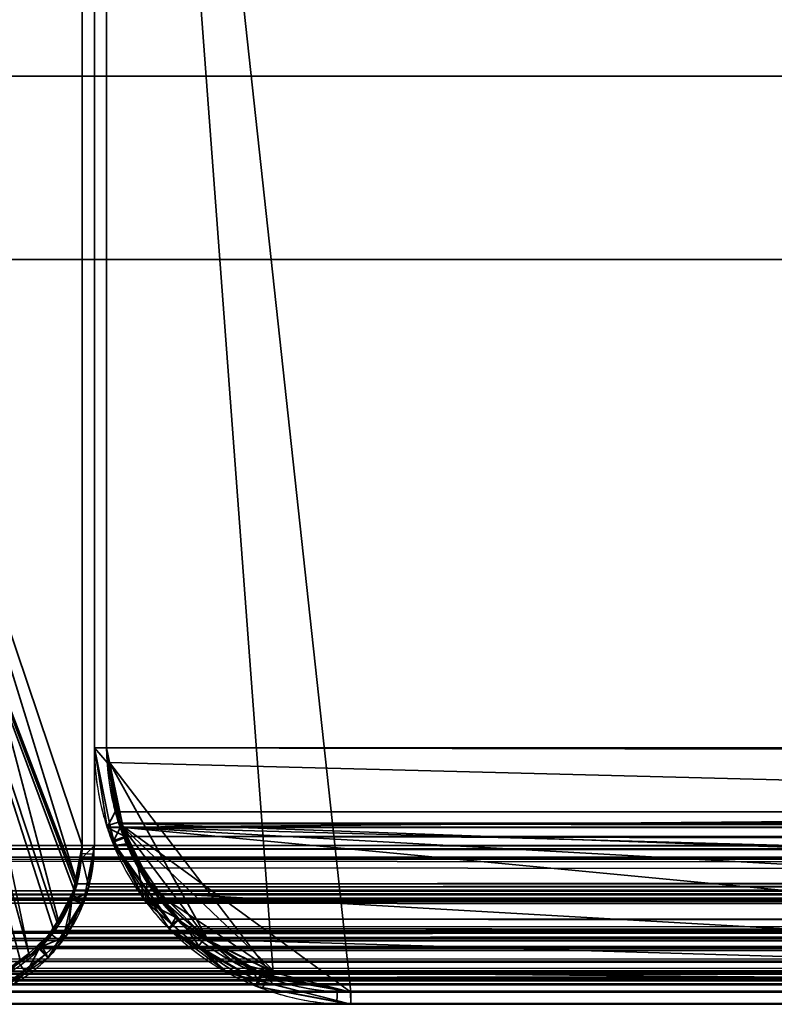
# Model space of a CAD drawing. Header units: millimetres. Extents: x -625 to 3725, y -115 to 86.
# Tile 4 of 256: x -454 to -439, y -33 to -13. Entities that reach past the tile are written whole.
import ezdxf

# ---------------------------------------------------------------- set-up
doc = ezdxf.new("R2010")
doc.units = ezdxf.units.MM
doc.layers.add('151', color=7, linetype='Continuous', true_color=0xffffff)

# ---------------------------------------------------------------- blocks, each defined once
blk = doc.blocks.new('UG_SURFACE_001')
at = {"layer": '151', "color": 252, "linetype": 'Continuous', "lineweight": 35}
for points in [[(625, -14, 2237), (625, 86, 2237), (-625, 86, 2237), (-625, -14, 2237)], [(-475, -14, 2087), (-475, 86, 2087), (475, 86, 2087), (475, -14, 2087)], [(625, -14, 2237), (-625, -14, 2237), (-475, -14, 2087), (475, -14, 2087)]]:
    blk.add_3dface(points, dxfattribs=at)
blk = doc.blocks.new('UG_SURFACE_024')
at = {"layer": '151', "color": 7, "linetype": 'Continuous', "lineweight": 35}
for points in [[(-452.75, -29.75, -3), (-452.75, 8.25, -3), (-452.5, 8.25, -3), (-452.5, -29.75, -3)], [(-452.75, 8.25, -3), (-452.75, -29.75, -3), (-452.75, -29.75, 2062.75), (-452.75, 8.25, 2062.75)], [(-452.5, -29.75, 2062.5), (-452.5, 8.25, 2062.5), (-452.75, 8.25, 2062.75), (-452.75, -29.75, 2062.75)], [(-452.5, 8.25, 2062.5), (-452.5, -29.75, 2062.5), (-452.5, -29.75, -3), (-452.5, 8.25, -3)], [(-452.781, -29.913, -3), (-452.75, -29.75, -3), (-452.5, -29.75, -3), (-452.534, -29.927, -3)], [(-452.761, -30.009, 2062.761), (-452.75, -29.75, -3), (-452.781, -29.913, -3)], [(-452.761, -30.009, 2062.761), (-452.75, -29.75, 2062.75), (-452.75, -29.75, -3)], [(-452.612, -30.598, 2062.613), (-452.5, -29.75, 2062.5), (-452.761, -30.009, 2062.761)], [(-452.75, -29.75, 2062.75), (-452.761, -30.009, 2062.761), (-452.5, -29.75, 2062.5)], [(-452.73, -30.945, -3), (-452.724, -30.937, -3), (-452.5, -29.75, 2062.5)], [(-452.5, -29.75, 2062.5), (-452.612, -30.598, 2062.613), (-452.73, -30.945, -3)], [(-452.5, -29.75, 2062.5), (-452.724, -30.937, -3), (-452.711, -30.864, -3)], [(-452.711, -30.864, -3), (-452.534, -29.927, -3), (-452.5, -29.75, 2062.5)], [(-452.534, -29.927, -3), (-452.5, -29.75, -3), (-452.5, -29.75, 2062.5)], [(-452.962, -30.854, 2062.962), (-452.781, -29.913, -3), (-452.947, -30.777, -3)], [(-452.781, -29.913, -3), (-452.962, -30.854, 2062.962), (-452.761, -30.009, 2062.761)], [(-452.761, -30.009, 2062.761), (-452.962, -30.854, 2062.962), (-452.758, -30.919, 2062.758), (-452.612, -30.598, 2062.613)], [(-452.947, -30.777, -3), (-452.781, -29.913, -3), (-452.534, -29.927, -3), (-452.711, -30.864, -3)], [(-452.612, -30.598, 2062.613), (-452.758, -30.919, 2062.758), (-452.73, -30.945, -3)], [(-452.947, -30.777, -3), (-452.96, -30.846, -3), (-452.962, -30.854, 2062.962)], [(-452.96, -30.846, -3), (-452.947, -30.777, -3), (-452.711, -30.864, -3), (-452.724, -30.937, -3)], [(-453.574, -31.816, 2063.574), (-452.964, -30.852, -3), (-453.416, -31.545, -3)], [(-453.574, -31.816, 2063.574), (-452.965, -30.865, 2062.965), (-452.964, -30.852, -3)], [(-452.965, -30.865, 2062.965), (-453.574, -31.816, 2063.574), (-453.49, -31.966, 2063.49), (-453.048, -31.555, 2063.048)], [(-453.452, -32.048, -3), (-453.221, -31.695, -3), (-452.758, -30.919, 2062.758)], [(-452.758, -30.919, 2062.758), (-453.048, -31.555, 2063.048), (-453.452, -32.048, -3)], [(-452.73, -30.945, -3), (-453.221, -31.695, -3), (-453.416, -31.545, -3), (-452.964, -30.852, -3)], [(-453.221, -31.695, -3), (-452.73, -30.945, -3), (-452.758, -30.919, 2062.758)], [(-453.048, -31.555, 2063.048), (-452.758, -30.919, 2062.758), (-452.965, -30.865, 2062.965)], [(-452.965, -30.865, 2062.965), (-452.962, -30.854, 2062.962), (-452.964, -30.852, -3)], [(-452.962, -30.854, 2062.962), (-452.965, -30.865, 2062.965), (-452.758, -30.919, 2062.758)], [(-452.964, -30.852, -3), (-452.96, -30.846, -3), (-452.724, -30.937, -3), (-452.73, -30.945, -3)], [(-452.96, -30.846, -3), (-452.964, -30.852, -3), (-452.962, -30.854, 2062.962)], [(-453.416, -31.545, -3), (-453.633, -31.857, 2063.633), (-453.574, -31.816, 2063.574)], [(-453.416, -31.545, -3), (-453.629, -31.871, -3), (-453.633, -31.857, 2063.633)], [(-453.629, -31.871, -3), (-453.416, -31.545, -3), (-453.221, -31.695, -3), (-453.452, -32.048, -3)], [(-453.048, -31.555, 2063.048), (-453.49, -31.966, 2063.49), (-453.452, -32.048, -3)], [(-453.49, -31.966, 2063.49), (-453.574, -31.816, 2063.574), (-453.633, -31.857, 2063.633)], [(-454.555, -32.764, -3), (-454.513, -32.755, -3), (-453.49, -31.966, 2063.49)], [(-453.49, -31.966, 2063.49), (-454.151, -32.579, 2064.151), (-454.555, -32.764, -3)], [(-454.539, -32.495, 2064.539), (-453.633, -31.857, 2063.633), (-453.629, -31.871, -3)], [(-454.151, -32.579, 2064.151), (-453.49, -31.966, 2063.49), (-453.633, -31.857, 2063.633), (-454.539, -32.495, 2064.539)], [(-454.539, -32.495, 2064.539), (-453.629, -31.871, -3), (-454.048, -32.154, -3)], [(-454.513, -32.755, -3), (-453.907, -32.352, -3), (-453.49, -31.966, 2063.49)], [(-453.452, -32.048, -3), (-453.907, -32.352, -3), (-454.048, -32.154, -3), (-453.629, -31.871, -3)], [(-453.907, -32.352, -3), (-453.452, -32.048, -3), (-453.49, -31.966, 2063.49)], [(-454.57, -32.505, -3), (-454.048, -32.154, -3), (-453.907, -32.352, -3), (-454.513, -32.755, -3)]]:
    blk.add_3dface(points, dxfattribs=at)
blk = doc.blocks.new('UG_SURFACE_025')
at = {"layer": '151', "color": 14, "linetype": 'Continuous', "lineweight": 35}
for points in [[(-456.8, -17.75, -3), (-456.8, 11.25, -3), (-455.5, 11.25, -3), (-452.75, 8.5, -3)], [(-452.75, 8.5, 2062.75), (-455.5, 11.25, 2065.5), (-456.8, 11.25, 2066.8), (-456.8, -17.75, 2066.8)], [(-452.75, 8.5, -3), (-452.75, -29.75, -3), (-456.8, -17.75, -3)], [(-456.8, -17.75, 2066.8), (-452.75, -29.75, 2062.75), (-452.75, 8.5, 2062.75)], [(-452.75, 8.5, 2062.75), (-452.75, -29.75, 2062.75), (-452.75, -29.75, -3), (-452.75, 8.5, -3)], [(-457.75, -17.75, -3), (-453.262, -31.323, -3), (-453.629, -31.871, -3), (-453.829, -32.005, -3)], [(-457.75, -17.75, -3), (-456.8, -17.75, -3), (-452.75, -29.75, -3), (-452.904, -30.523, -3)], [(-452.904, -30.523, -3), (-452.978, -30.898, -3), (-453.262, -31.323, -3), (-457.75, -17.75, -3)], [(-453.829, -32.005, -3), (-454.583, -32.509, -3), (-457.75, -17.75, -3)], [(-456.8, -17.75, 2066.8), (-453.224, -31.346, 2063.224), (-452.854, -30.533, 2062.854)], [(-456.8, -17.75, 2066.8), (-453.843, -31.962, 2063.843), (-453.256, -31.417, 2063.256), (-453.224, -31.346, 2063.224)], [(-456.8, -17.75, 2066.8), (-454.589, -32.445, 2064.589), (-454.274, -32.362, 2064.274), (-453.843, -31.962, 2063.843)], [(-452.854, -30.533, 2062.854), (-452.854, -30.532, 2062.854), (-452.75, -29.75, 2062.75), (-456.8, -17.75, 2066.8)], [(-452.904, -30.523, -3), (-452.75, -29.75, -3), (-452.75, -29.75, 2062.75)], [(-452.75, -29.75, 2062.75), (-452.854, -30.532, 2062.854), (-452.904, -30.523, -3)], [(-453.262, -31.323, -3), (-452.978, -30.898, -3), (-452.854, -30.533, 2062.854)], [(-452.854, -30.533, 2062.854), (-453.224, -31.346, 2063.224), (-453.262, -31.323, -3)], [(-452.978, -30.898, -3), (-452.904, -30.523, -3), (-452.854, -30.533, 2062.854)], [(-452.854, -30.532, 2062.854), (-452.854, -30.533, 2062.854), (-452.904, -30.523, -3)], [(-453.256, -31.417, 2063.256), (-453.843, -31.962, 2063.843), (-453.829, -32.005, -3)], [(-453.829, -32.005, -3), (-453.629, -31.871, -3), (-453.224, -31.346, 2063.224)], [(-453.224, -31.346, 2063.224), (-453.256, -31.417, 2063.256), (-453.829, -32.005, -3)], [(-453.629, -31.871, -3), (-453.262, -31.323, -3), (-453.224, -31.346, 2063.224)], [(-454.583, -32.509, -3), (-453.829, -32.005, -3), (-453.843, -31.962, 2063.843)], [(-453.843, -31.962, 2063.843), (-454.274, -32.362, 2064.274), (-454.583, -32.509, -3)]]:
    blk.add_3dface(points, dxfattribs=at)
blk = doc.blocks.new('UG_SURFACE_026')
at = {"layer": '151', "color": 41, "linetype": 'Continuous', "lineweight": 35}
for points in [[(527.75, -32.75, 2137.75), (527.75, -17.75, 2137.75), (-527.75, -17.75, 2137.75), (-527.75, -32.75, 2137.75)], [(527.75, -17.75, 2137.75), (457.75, -17.75, 2067.75), (-457.75, -17.75, 2067.75), (-527.75, -17.75, 2137.75)], [(457.75, -17.75, 2067.75), (457.75, -32.75, 2067.75), (-457.75, -32.75, 2067.75), (-457.75, -17.75, 2067.75)], [(457.75, -32.75, 2067.75), (527.75, -32.75, 2137.75), (-527.75, -32.75, 2137.75), (-457.75, -32.75, 2067.75)]]:
    blk.add_3dface(points, dxfattribs=at)
blk = doc.blocks.new('UG_SURFACE_027')
at = {"layer": '151', "color": 14, "linetype": 'Continuous', "lineweight": 35}
for points in [[(532.75, -14, 2142.75), (527.75, -14, 2137.75), (-527.75, -14, 2137.75), (-532.75, -14, 2142.75)], [(532.75, -29.75, 2142.75), (532.75, -14, 2142.75), (-532.75, -14, 2142.75), (-532.75, -29.75, 2142.75)], [(-527.75, -14, 2137.75), (527.75, -14, 2137.75), (527.75, -32.75, 2137.75), (-527.75, -32.75, 2137.75)], [(-532.75, -29.75, 2142.75), (-532.602, -30.677, 2142.602), (532.587, -30.662, 2142.587)], [(532.587, -30.662, 2142.587), (532.646, -30.532, 2142.646), (-532.75, -29.75, 2142.75)], [(532.646, -30.532, 2142.646), (532.75, -29.75, 2142.75), (-532.75, -29.75, 2142.75)], [(532.587, -30.662, 2142.587), (-532.602, -30.677, 2142.602), (-532.602, -30.682, 2142.601)], [(532.245, -31.417, 2142.245), (532.587, -30.662, 2142.587), (-532.602, -30.682, 2142.601)], [(-532.602, -30.682, 2142.601), (-532.172, -31.508, 2142.172), (532.166, -31.489, 2142.166)], [(532.166, -31.489, 2142.166), (532.245, -31.417, 2142.245), (-532.602, -30.682, 2142.601)], [(532.166, -31.489, 2142.166), (-532.172, -31.508, 2142.172), (-532.152, -31.547, 2142.152)], [(532.166, -31.489, 2142.166), (-532.152, -31.547, 2142.152), (-531.489, -32.122, 2141.49)], [(-531.489, -32.122, 2141.49), (531.487, -32.12, 2141.487), (532.166, -31.489, 2142.166)], [(531.487, -32.12, 2141.487), (-531.489, -32.122, 2141.49), (-531.189, -32.383, 2141.189)], [(531.226, -32.362, 2141.227), (531.487, -32.12, 2141.487), (-531.189, -32.383, 2141.189)], [(531.226, -32.362, 2141.227), (-531.189, -32.383, 2141.189), (-530.666, -32.516, 2140.666)], [(-530.666, -32.516, 2140.666), (530.665, -32.509, 2140.665), (531.226, -32.362, 2141.227)], [(530.665, -32.509, 2140.665), (-530.666, -32.516, 2140.666), (-529.75, -32.75, 2139.75)], [(-529.75, -32.75, 2139.75), (529.75, -32.75, 2139.75), (530.665, -32.509, 2140.665)], [(527.75, -32.75, 2137.75), (529.75, -32.75, 2139.75), (-529.75, -32.75, 2139.75), (-527.75, -32.75, 2137.75)]]:
    blk.add_3dface(points, dxfattribs=at)
blk = doc.blocks.new('UG_SURFACE_028')
at = {"layer": '151', "color": 14, "linetype": 'Continuous', "lineweight": 35}
for points in [[(456.8, -17.75, 2066.8), (456.8, 11.25, 2066.8), (-456.8, 11.25, 2066.8), (-456.8, -17.75, 2066.8)], [(-456.8, -17.75, 2066.8), (-456.8, 11.25, 2066.8), (-455.5, 11.25, 2065.5), (-452.75, 8.5, 2062.75)], [(-452.75, 8.5, 2062.75), (-452.75, -29.75, 2062.75), (-456.8, -17.75, 2066.8)], [(452.75, 8.5, 2062.75), (452.75, -29.75, 2062.75), (-452.75, -29.75, 2062.75), (-452.75, 8.5, 2062.75)], [(-457.75, -17.75, 2067.75), (-456.8, -17.75, 2066.8), (-452.75, -29.75, 2062.75), (-452.854, -30.532, 2062.854)], [(-452.854, -30.532, 2062.854), (-452.913, -30.662, 2062.913), (-457.75, -17.75, 2067.75)], [(-457.75, -17.75, 2067.75), (-454.013, -32.12, 2064.013), (-454.274, -32.362, 2064.274), (-454.835, -32.509, 2064.835)], [(-452.913, -30.662, 2062.913), (-453.256, -31.417, 2063.256), (-453.334, -31.489, 2063.334), (-457.75, -17.75, 2067.75)], [(-453.334, -31.489, 2063.334), (-454.013, -32.12, 2064.013), (-457.75, -17.75, 2067.75)], [(457.75, -32.75, 2067.75), (457.75, -17.75, 2067.75), (-457.75, -17.75, 2067.75), (-457.75, -32.75, 2067.75)], [(457.75, -17.75, 2067.75), (456.8, -17.75, 2066.8), (-456.8, -17.75, 2066.8), (-457.75, -17.75, 2067.75)], [(-452.854, -30.532, 2062.854), (452.75, -29.75, 2062.75), (452.898, -30.677, 2062.898)], [(-452.854, -30.532, 2062.854), (-452.75, -29.75, 2062.75), (452.75, -29.75, 2062.75)], [(452.898, -30.677, 2062.898), (-452.913, -30.662, 2062.913), (-452.854, -30.532, 2062.854)], [(452.898, -30.682, 2062.898), (-453.334, -31.489, 2063.334), (-453.256, -31.417, 2063.256)], [(452.898, -30.682, 2062.898), (453.328, -31.508, 2063.328), (-453.334, -31.489, 2063.334)], [(-453.256, -31.417, 2063.256), (-452.913, -30.662, 2062.913), (452.898, -30.677, 2062.898)], [(-453.256, -31.417, 2063.256), (452.898, -30.677, 2062.898), (452.898, -30.682, 2062.898)], [(453.348, -31.547, 2063.348), (-454.013, -32.12, 2064.013), (-453.334, -31.489, 2063.334)], [(453.348, -31.547, 2063.348), (454.011, -32.122, 2064.011), (-454.013, -32.12, 2064.013)], [(-453.334, -31.489, 2063.334), (453.328, -31.508, 2063.328), (453.348, -31.547, 2063.348)], [(-454.274, -32.362, 2064.274), (-454.013, -32.12, 2064.013), (454.011, -32.122, 2064.011)], [(-454.274, -32.362, 2064.274), (454.011, -32.122, 2064.011), (454.311, -32.383, 2064.312)], [(454.311, -32.383, 2064.312), (-454.835, -32.509, 2064.835), (-454.274, -32.362, 2064.274)], [(454.311, -32.383, 2064.312), (454.834, -32.516, 2064.834), (-454.835, -32.509, 2064.835)], [(-455.75, -32.75, 2065.75), (-454.835, -32.509, 2064.835), (454.834, -32.516, 2064.834)], [(454.834, -32.516, 2064.834), (455.75, -32.75, 2065.75), (-455.75, -32.75, 2065.75)], [(455.75, -32.75, 2065.75), (457.75, -32.75, 2067.75), (-457.75, -32.75, 2067.75), (-455.75, -32.75, 2065.75)]]:
    blk.add_3dface(points, dxfattribs=at)
blk = doc.blocks.new('UG_SURFACE_029')
at = {"layer": '151', "color": 7, "linetype": 'Continuous', "lineweight": 35}
for points in [[(-452.75, 8.25, 2062.75), (-452.75, -29.75, 2062.75), (452.75, -29.75, 2062.75), (452.75, 8.25, 2062.75)], [(-452.75, -29.75, 2062.75), (-452.75, 8.25, 2062.75), (-452.5, 8.25, 2062.5), (-452.5, -29.75, 2062.5)], [(452.5, 8.25, 2062.5), (452.5, -29.75, 2062.5), (-452.5, -29.75, 2062.5), (-452.5, 8.25, 2062.5)], [(533, -29.75, 2143), (533, -14, 2143), (-533, -14, 2143), (-533, -29.75, 2143)], [(532.75, -14, 2142.75), (-532.75, -14, 2142.75), (-533, -14, 2143), (533, -14, 2143)], [(-532.75, -29.75, 2142.75), (-532.75, -14, 2142.75), (532.75, -14, 2142.75), (532.75, -29.75, 2142.75)], [(-533, -29.75, 2143), (-532.84, -30.754, 2142.84), (532.824, -30.738, 2142.823)], [(532.824, -30.738, 2142.823), (532.888, -30.598, 2142.888), (-533, -29.75, 2143)], [(532.888, -30.598, 2142.888), (533, -29.75, 2143), (-533, -29.75, 2143)], [(-532.739, -30.009, 2142.739), (-532.75, -29.75, 2142.75), (532.75, -29.75, 2142.75)], [(-532.739, -30.009, 2142.739), (532.75, -29.75, 2142.75), (532.695, -30.321, 2142.695)], [(452.855, -30.535, 2062.855), (-452.75, -29.75, 2062.75), (-452.761, -30.009, 2062.761)], [(-452.761, -30.009, 2062.761), (-452.5, -29.75, 2062.5), (-452.612, -30.598, 2062.613)], [(-452.5, -29.75, 2062.5), (-452.761, -30.009, 2062.761), (-452.75, -29.75, 2062.75)], [(452.855, -30.535, 2062.855), (452.75, -29.75, 2062.75), (-452.75, -29.75, 2062.75)], [(-452.612, -30.598, 2062.613), (452.5, -29.75, 2062.5), (452.66, -30.754, 2062.66)], [(-452.612, -30.598, 2062.613), (-452.5, -29.75, 2062.5), (452.5, -29.75, 2062.5)], [(-532.739, -30.009, 2142.739), (532.695, -30.321, 2142.695), (532.522, -30.843, 2142.523)], [(532.522, -30.843, 2142.523), (-532.538, -30.854, 2142.538), (-532.739, -30.009, 2142.739)], [(-452.761, -30.009, 2062.761), (-452.962, -30.854, 2062.962), (452.979, -30.839, 2062.979)], [(-452.612, -30.598, 2062.613), (-452.676, -30.738, 2062.676), (-452.962, -30.854, 2062.962), (-452.761, -30.009, 2062.761)], [(-452.761, -30.009, 2062.761), (452.979, -30.839, 2062.979), (452.855, -30.535, 2062.855)], [(452.66, -30.754, 2062.66), (-452.676, -30.738, 2062.676), (-452.612, -30.598, 2062.613)], [(532.824, -30.738, 2142.823), (-532.84, -30.754, 2142.84), (-532.839, -30.76, 2142.839)], [(532.452, -31.555, 2142.452), (532.824, -30.738, 2142.823), (-532.839, -30.76, 2142.839)], [(-532.839, -30.76, 2142.839), (-532.374, -31.655, 2142.374), (532.367, -31.634, 2142.367)], [(532.367, -31.634, 2142.367), (532.452, -31.555, 2142.452), (-532.839, -30.76, 2142.839)], [(-452.965, -30.865, 2062.965), (-452.676, -30.738, 2062.676), (-453.048, -31.555, 2063.048), (-453.133, -31.634, 2063.133)], [(452.661, -30.76, 2062.661), (-453.133, -31.634, 2063.133), (-453.048, -31.555, 2063.048)], [(452.661, -30.76, 2062.661), (453.126, -31.655, 2063.126), (-453.133, -31.634, 2063.133)], [(-453.048, -31.555, 2063.048), (-452.676, -30.738, 2062.676), (452.66, -30.754, 2062.66)], [(-453.048, -31.555, 2063.048), (452.66, -30.754, 2062.66), (452.661, -30.76, 2062.661)], [(-452.676, -30.738, 2062.676), (-452.965, -30.865, 2062.965), (-452.962, -30.854, 2062.962)], [(-532.538, -30.854, 2142.538), (532.522, -30.843, 2142.523), (532.454, -31.049, 2142.454)], [(532.454, -31.049, 2142.454), (531.96, -31.779, 2141.96), (-532.538, -30.854, 2142.538)], [(-532.535, -30.865, 2142.535), (-532.538, -30.854, 2142.538), (531.96, -31.779, 2141.96)], [(531.96, -31.779, 2141.96), (-531.926, -31.816, 2141.926), (-532.535, -30.865, 2142.535)], [(453.639, -31.854, 2063.639), (-452.965, -30.865, 2062.965), (-453.574, -31.816, 2063.574)], [(-453.133, -31.634, 2063.133), (-453.574, -31.816, 2063.574), (-452.965, -30.865, 2062.965)], [(453.136, -31.223, 2063.137), (-452.962, -30.854, 2062.962), (-452.965, -30.865, 2062.965)], [(-452.965, -30.865, 2062.965), (453.639, -31.854, 2063.639), (453.136, -31.223, 2063.137)], [(453.136, -31.223, 2063.137), (452.979, -30.839, 2062.979), (-452.962, -30.854, 2062.962)], [(532.367, -31.634, 2142.367), (-532.374, -31.655, 2142.374), (-532.352, -31.697, 2142.352)], [(532.367, -31.634, 2142.367), (-532.352, -31.697, 2142.352), (-531.634, -32.319, 2141.634)], [(-531.634, -32.319, 2141.634), (531.632, -32.317, 2141.632), (532.367, -31.634, 2142.367)], [(453.148, -31.697, 2063.148), (-453.868, -32.317, 2063.869), (-453.133, -31.634, 2063.133)], [(-453.633, -31.857, 2063.633), (-453.574, -31.816, 2063.574), (-453.133, -31.634, 2063.133), (-453.868, -32.317, 2063.869)], [(-453.133, -31.634, 2063.133), (453.126, -31.655, 2063.126), (453.148, -31.697, 2063.148)], [(-531.867, -31.857, 2141.867), (-531.926, -31.816, 2141.926), (531.96, -31.779, 2141.96)], [(531.96, -31.779, 2141.96), (531.864, -31.851, 2141.864), (-531.867, -31.857, 2141.867)], [(453.148, -31.697, 2063.148), (453.866, -32.319, 2063.866), (-453.868, -32.317, 2063.869)], [(-453.574, -31.816, 2063.574), (-453.633, -31.857, 2063.633), (453.639, -31.854, 2063.639)], [(-530.961, -32.495, 2140.961), (-531.867, -31.857, 2141.867), (531.864, -31.851, 2141.864)], [(-530.961, -32.495, 2140.961), (531.864, -31.851, 2141.864), (531.11, -32.424, 2141.11)], [(453.729, -31.967, 2063.73), (-453.633, -31.857, 2063.633), (-454.539, -32.495, 2064.539)], [(-453.868, -32.317, 2063.869), (-454.151, -32.579, 2064.151), (-454.539, -32.495, 2064.539), (-453.633, -31.857, 2063.633)], [(-454.539, -32.495, 2064.539), (454.651, -32.521, 2064.651), (453.729, -31.967, 2063.73)], [(453.729, -31.967, 2063.73), (453.639, -31.854, 2063.639), (-453.633, -31.857, 2063.633)], [(531.632, -32.317, 2141.632), (-531.634, -32.319, 2141.634), (-531.308, -32.602, 2141.309)], [(531.349, -32.579, 2141.35), (531.632, -32.317, 2141.632), (-531.308, -32.602, 2141.309)], [(-530.852, -32.518, 2140.852), (-530.961, -32.495, 2140.961), (531.11, -32.424, 2141.11)], [(531.11, -32.424, 2141.11), (530.848, -32.487, 2140.848), (-530.852, -32.518, 2140.852)], [(-454.151, -32.579, 2064.151), (-453.868, -32.317, 2063.869), (453.866, -32.319, 2063.866)], [(-454.151, -32.579, 2064.151), (453.866, -32.319, 2063.866), (454.192, -32.602, 2064.192)], [(531.349, -32.579, 2141.35), (-531.308, -32.602, 2141.309), (-530.742, -32.747, 2140.742)], [(-529.758, -32.75, 2139.758), (-530.852, -32.518, 2140.852), (530.848, -32.487, 2140.848)], [(-530.742, -32.747, 2140.742), (530.741, -32.739, 2140.741), (531.349, -32.579, 2141.35)], [(-529.75, -32.75, 2139.75), (-529.758, -32.75, 2139.758), (530.848, -32.487, 2140.848)], [(530.848, -32.487, 2140.848), (529.75, -32.75, 2139.75), (-529.75, -32.75, 2139.75)], [(454.743, -32.576, 2064.743), (-454.648, -32.518, 2064.648), (-455.742, -32.75, 2065.742)], [(-455.742, -32.75, 2065.742), (455.75, -32.75, 2065.75), (454.743, -32.576, 2064.743)], [(454.192, -32.602, 2064.192), (-454.759, -32.739, 2064.759), (-454.151, -32.579, 2064.151)], [(454.192, -32.602, 2064.192), (454.758, -32.747, 2064.758), (-454.759, -32.739, 2064.759)], [(-454.539, -32.495, 2064.539), (-454.648, -32.518, 2064.648), (454.651, -32.521, 2064.651)], [(454.743, -32.576, 2064.743), (454.651, -32.521, 2064.651), (-454.648, -32.518, 2064.648)], [(530.741, -32.739, 2140.741), (-530.742, -32.747, 2140.742), (-529.75, -33, 2139.75)], [(-529.75, -33, 2139.75), (529.75, -33, 2139.75), (530.741, -32.739, 2140.741)], [(455.75, -32.75, 2065.75), (-455.75, -32.75, 2065.75), (-529.75, -32.75, 2139.75), (529.75, -32.75, 2139.75)], [(-455.75, -33, 2065.75), (-454.759, -32.739, 2064.759), (454.758, -32.747, 2064.758)], [(454.758, -32.747, 2064.758), (455.75, -33, 2065.75), (-455.75, -33, 2065.75)], [(-455.742, -32.75, 2065.742), (-455.75, -32.75, 2065.75), (455.75, -32.75, 2065.75)], [(455.75, -33, 2065.75), (529.75, -33, 2139.75), (-529.75, -33, 2139.75), (-455.75, -33, 2065.75)]]:
    blk.add_3dface(points, dxfattribs=at)
blk = doc.blocks.new('UG_SURFACE_035')
at = {"layer": '151', "color": 7, "linetype": 'Continuous', "lineweight": 35}
for points in [[(-452.25, -27.75, 2062.25), (-452.25, -17.75, 2062.25), (-452.5, -17.75, 2062.5), (-452.5, -27.75, 2062.5)], [(-452.25, -17.75, -3), (-452.25, -27.75, -3), (-452.5, -27.75, -3), (-452.5, -17.75, -3)], [(-452.5, -27.75, 2062.5), (-452.5, -17.75, 2062.5), (-452.5, -17.75, -3), (-452.5, -27.75, -3)], [(-452.25, -17.75, 2062.25), (-452.25, -17.75, -3), (-452.5, -17.75, -3), (-452.5, -17.75, 2062.5)], [(-452.25, -27.75, -3), (-452.25, -17.75, -3), (-452.25, -17.75, 2062.25), (-452.25, -27.75, 2062.25)], [(-452.25, -27.75, -3), (-451.939, -29.248, -3), (-452.188, -29.327, -3), (-452.5, -27.75, -3)], [(-452.5, -27.75, 2062.5), (-452.241, -28.052, 2062.241), (-452.25, -27.75, 2062.25)], [(-452.5, -27.75, 2062.5), (-452.24, -29.381, 2062.24), (-451.976, -29.382, 2061.976), (-452.241, -28.052, 2062.241)], [(-452.5, -27.75, -3), (-452.188, -29.327, -3), (-452.24, -29.381, 2062.24)], [(-452.24, -29.381, 2062.24), (-452.5, -27.75, 2062.5), (-452.5, -27.75, -3)], [(-452.25, -27.75, -3), (-452.241, -28.052, 2062.241), (-451.976, -29.382, 2061.976)], [(-452.25, -27.75, -3), (-452.25, -27.75, 2062.25), (-452.241, -28.052, 2062.241)], [(-451.976, -29.382, 2061.976), (-451.939, -29.248, -3), (-452.25, -27.75, -3)], [(-452.1, -29.65, 2062.1), (-452.24, -29.381, 2062.24), (-452.188, -29.327, -3)], [(-451.976, -29.382, 2061.976), (-452.24, -29.381, 2062.24), (-452.1, -29.65, 2062.1)], [(-452.118, -29.68, -3), (-452.188, -29.327, -3), (-451.939, -29.248, -3), (-451.87, -29.584, -3)], [(-452.188, -29.327, -3), (-452.118, -29.68, -3), (-452.1, -29.65, 2062.1)], [(-451.882, -29.573, 2061.882), (-451.976, -29.382, 2061.976), (-452.1, -29.65, 2062.1)], [(-451.939, -29.248, -3), (-451.976, -29.382, 2061.976), (-451.882, -29.573, 2061.882)], [(-451.882, -29.573, 2061.882), (-451.87, -29.584, -3), (-451.939, -29.248, -3)], [(-451.87, -29.584, -3), (-451.842, -29.716, -3), (-452.105, -29.749, -3), (-452.118, -29.68, -3)], [(-452.1, -29.65, 2062.1), (-451.454, -30.895, 2061.454), (-451.42, -30.509, 2061.42), (-451.882, -29.573, 2061.882)], [(-451.842, -29.716, -3), (-451.882, -29.573, 2061.882), (-451.42, -30.509, 2061.42)], [(-451.842, -29.716, -3), (-451.87, -29.584, -3), (-451.882, -29.573, 2061.882)], [(-451.454, -30.895, 2061.454), (-452.1, -29.65, 2062.1), (-452.118, -29.68, -3)], [(-452.118, -29.68, -3), (-452.105, -29.749, -3), (-450.918, -31.36, 2060.918)], [(-450.918, -31.36, 2060.918), (-451.454, -30.895, 2061.454), (-452.118, -29.68, -3)], [(-451.842, -29.716, -3), (-451.256, -30.587, -3), (-451.453, -30.727, -3), (-452.105, -29.749, -3)], [(-450.918, -31.36, 2060.918), (-452.105, -29.749, -3), (-451.453, -30.727, -3)], [(-451.42, -30.509, 2061.42), (-451.256, -30.587, -3), (-451.842, -29.716, -3)], [(-451.454, -30.895, 2061.454), (-450.918, -31.36, 2060.918), (-450.842, -31.229, 2060.842), (-451.42, -30.509, 2061.42)], [(-450.962, -31.462, -3), (-451.453, -30.727, -3), (-451.256, -30.587, -3), (-450.786, -31.286, -3)], [(-451.256, -30.587, -3), (-451.42, -30.509, 2061.42), (-450.842, -31.229, 2060.842)], [(-451.256, -30.587, -3), (-450.842, -31.229, 2060.842), (-450.781, -31.271, 2060.781)], [(-450.781, -31.271, 2060.781), (-450.786, -31.286, -3), (-451.256, -30.587, -3)], [(-451.453, -30.727, -3), (-450.962, -31.462, -3), (-450.918, -31.36, 2060.918)], [(-450.781, -31.271, 2060.781), (-450.842, -31.229, 2060.842), (-450.918, -31.36, 2060.918)], [(-450.786, -31.286, -3), (-450.242, -31.64, -3), (-450.392, -31.836, -3), (-450.962, -31.462, -3)], [(-449.768, -32.357, 2059.767), (-450.918, -31.36, 2060.918), (-450.962, -31.462, -3)], [(-449.228, -32.342, 2059.228), (-450.781, -31.271, 2060.781), (-450.918, -31.36, 2060.918), (-449.768, -32.357, 2059.767)], [(-450.242, -31.64, -3), (-450.786, -31.286, -3), (-450.781, -31.271, 2060.781)], [(-450.242, -31.64, -3), (-450.781, -31.271, 2060.781), (-449.228, -32.342, 2059.228)], [(-450.962, -31.462, -3), (-450.392, -31.836, -3), (-449.167, -32.51, 2059.167)], [(-449.167, -32.51, 2059.167), (-449.768, -32.357, 2059.767), (-450.962, -31.462, -3)], [(-449.181, -32.629, -3), (-450.392, -31.836, -3), (-450.242, -31.64, -3), (-449.087, -32.393, -3)], [(-450.242, -31.64, -3), (-449.228, -32.342, 2059.228), (-449.088, -32.371, 2059.088)], [(-449.088, -32.371, 2059.088), (-449.087, -32.393, -3), (-450.242, -31.64, -3)], [(-450.392, -31.836, -3), (-449.181, -32.629, -3), (-449.167, -32.51, 2059.167)], [(-449.768, -32.357, 2059.767), (-449.167, -32.51, 2059.167), (-449.228, -32.342, 2059.228)], [(-449.088, -32.371, 2059.088), (-449.228, -32.342, 2059.228), (-449.167, -32.51, 2059.167)], [(-449.087, -32.393, -3), (-449.076, -32.4, -3), (-449.181, -32.629, -3)], [(-449.076, -32.4, -3), (-449.167, -32.638, -3), (-449.181, -32.629, -3)], [(-449.167, -32.51, 2059.167), (-447.25, -33, 2057.25), (-447.26, -32.75, 2057.26), (-449.088, -32.371, 2059.088)], [(-449.076, -32.4, -3), (-448.962, -32.422, -3), (-449.049, -32.66, -3), (-449.167, -32.638, -3)], [(-449.088, -32.371, 2059.088), (-448.962, -32.422, -3), (-449.076, -32.4, -3)], [(-448.962, -32.422, -3), (-449.088, -32.371, 2059.088), (-447.26, -32.75, 2057.26)], [(-449.076, -32.4, -3), (-449.087, -32.393, -3), (-449.088, -32.371, 2059.088)], [(-448.962, -32.422, -3), (-447.522, -32.698, -3), (-447.536, -32.946, -3), (-449.049, -32.66, -3)], [(-447.26, -32.75, 2057.26), (-447.522, -32.698, -3), (-448.962, -32.422, -3)], [(-449.167, -32.51, 2059.167), (-449.181, -32.629, -3), (-449.167, -32.638, -3)], [(-447.25, -33, 2057.25), (-449.167, -32.51, 2059.167), (-449.167, -32.638, -3)], [(-449.167, -32.638, -3), (-449.049, -32.66, -3), (-447.25, -33, 2057.25)], [(-447.25, -33, 2057.25), (-449.049, -32.66, -3), (-447.536, -32.946, -3)], [(-447.522, -32.698, -3), (-447.25, -32.75, -3), (-447.25, -33, -3), (-447.536, -32.946, -3)], [(-447.522, -32.698, -3), (-447.26, -32.75, 2057.26), (-447.25, -32.75, 2057.25)], [(-447.25, -32.75, 2057.25), (-447.25, -32.75, -3), (-447.522, -32.698, -3)], [(-447.25, -32.75, 2057.25), (-447.26, -32.75, 2057.26), (-447.25, -33, 2057.25)], [(-447.25, -32.75, -3), (-418.25, -32.75, -3), (-418.25, -33, -3), (-447.25, -33, -3)], [(-447.25, -32.75, 2057.25), (-418.25, -32.75, 2028.25), (-418.25, -32.75, -3), (-447.25, -32.75, -3)], [(-418.25, -32.75, 2028.25), (-447.25, -32.75, 2057.25), (-447.25, -33, 2057.25), (-418.25, -33, 2028.25)], [(-447.536, -32.946, -3), (-447.25, -33, -3), (-447.25, -33, 2057.25)], [(-447.25, -33, 2057.25), (-447.25, -33, -3), (-418.25, -33, -3), (-418.25, -33, 2028.25)]]:
    blk.add_3dface(points, dxfattribs=at)
blk = doc.blocks.new('UG_SURFACE_036')
at = {"layer": '151', "color": 31, "linetype": 'Continuous', "lineweight": 35}
for points in [[(-452.25, -27.75, 2062.25), (-452.25, 13.25, 2062.25), (-452.25, 13.25, -3), (-452.25, -27.75, -3)], [(-452.25, 13.25, -3), (-417.8, -32.66, -3), (-418.25, -32.75, -3), (-447.25, -32.75, -3)], [(-452.25, 13.25, -3), (-415.049, -31.509, -3), (-416.304, -32.348, -3)], [(-416.304, -32.348, -3), (-416.337, -32.369, -3), (-417.8, -32.66, -3), (-452.25, 13.25, -3)], [(-452.25, 13.25, -3), (-414.103, -30.371, -3), (-414.714, -31.286, -3), (-415.049, -31.509, -3)], [(-447.25, -32.75, -3), (-448.832, -32.435, -3), (-452.25, 13.25, -3)], [(-452.25, 13.25, -3), (-413.25, 3.25, -3), (-413.25, -27.75, -3), (-413.506, -29.039, -3)], [(-413.506, -29.039, -3), (-413.631, -29.663, -3), (-414.103, -30.371, -3), (-452.25, 13.25, -3)], [(-452.19, -28.052, -3), (-452.25, -27.75, -3), (-452.25, 13.25, -3), (-448.832, -32.435, -3)], [(-413.424, -29.055, 2023.423), (-452.25, 13.25, 2062.25), (-452.25, -27.75, 2062.25), (-452.202, -28.05, 2062.202)], [(-452.25, 13.25, 2062.25), (-413.424, -29.055, 2023.423), (-413.423, -29.054, 2023.423), (-413.25, -27.75, 2023.25)], [(-413.25, -27.75, 2023.25), (-413.25, 3.25, 2023.25), (-452.25, 13.25, 2062.25)], [(-452.25, -27.75, -3), (-452.19, -28.052, -3), (-452.202, -28.05, 2062.202)], [(-452.202, -28.05, 2062.202), (-452.25, -27.75, 2062.25), (-452.25, -27.75, -3)], [(-452.003, -29.303, 2062.003), (-452.202, -28.05, 2062.202), (-452.19, -28.052, -3)], [(-452.202, -28.05, 2062.202), (-452.003, -29.303, 2062.003), (-451.967, -29.372, 2061.967), (-413.424, -29.055, 2023.423)], [(-452.19, -28.052, -3), (-451.927, -29.372, -3), (-451.967, -29.372, 2061.967)], [(-451.967, -29.372, 2061.967), (-452.003, -29.303, 2062.003), (-452.19, -28.052, -3)], [(-452.19, -28.052, -3), (-448.832, -32.435, -3), (-449.163, -32.369, -3), (-450.174, -31.694, -3)], [(-451.927, -29.372, -3), (-452.19, -28.052, -3), (-450.174, -31.694, -3)], [(-414.039, -30.41, 2024.039), (-413.424, -29.055, 2023.423), (-451.967, -29.372, 2061.967)], [(-451.266, -30.721, 2061.266), (-451.967, -29.372, 2061.967), (-451.927, -29.372, -3)], [(-417.799, -32.631, 2027.799), (-451.967, -29.372, 2061.967), (-451.266, -30.721, 2061.266)], [(-415.071, -31.436, 2025.071), (-451.967, -29.372, 2061.967), (-417.799, -32.631, 2027.799), (-416.315, -32.241, 2026.315)], [(-451.967, -29.372, 2061.967), (-415.071, -31.436, 2025.071), (-414.093, -30.528, 2024.092), (-414.039, -30.41, 2024.039)], [(-451.927, -29.372, -3), (-451.869, -29.663, -3), (-451.266, -30.721, 2061.266)], [(-451.194, -30.674, -3), (-451.869, -29.663, -3), (-451.927, -29.372, -3), (-450.174, -31.694, -3)], [(-451.869, -29.663, -3), (-451.194, -30.674, -3), (-451.266, -30.721, 2061.266)], [(-451.253, -30.745, 2061.254), (-451.266, -30.721, 2061.266), (-451.194, -30.674, -3)], [(-451.266, -30.721, 2061.266), (-451.253, -30.745, 2061.254), (-450.183, -31.674, 2060.183), (-417.799, -32.631, 2027.799)], [(-450.183, -31.674, 2060.183), (-451.253, -30.745, 2061.254), (-451.194, -30.674, -3)], [(-451.194, -30.674, -3), (-450.786, -31.286, -3), (-450.183, -31.674, 2060.183)], [(-450.174, -31.694, -3), (-450.786, -31.286, -3), (-451.194, -30.674, -3)], [(-450.786, -31.286, -3), (-450.174, -31.694, -3), (-450.183, -31.674, 2060.183)], [(-449.648, -32.138, 2059.648), (-450.183, -31.674, 2060.183), (-450.174, -31.694, -3)], [(-417.799, -32.631, 2027.799), (-450.183, -31.674, 2060.183), (-449.648, -32.138, 2059.648), (-448.825, -32.348, 2058.825)], [(-450.174, -31.694, -3), (-449.163, -32.369, -3), (-448.825, -32.348, 2058.825)], [(-448.825, -32.348, 2058.825), (-449.648, -32.138, 2059.648), (-450.174, -31.694, -3)], [(-449.163, -32.369, -3), (-448.832, -32.435, -3), (-448.825, -32.348, 2058.825)], [(-447.25, -32.75, 2057.25), (-448.825, -32.348, 2058.825), (-448.832, -32.435, -3)], [(-448.832, -32.435, -3), (-447.25, -32.75, -3), (-447.25, -32.75, 2057.25)], [(-448.825, -32.348, 2058.825), (-447.25, -32.75, 2057.25), (-418.25, -32.75, 2028.25), (-417.799, -32.631, 2027.799)], [(-447.25, -32.75, 2057.25), (-447.25, -32.75, -3), (-418.25, -32.75, -3), (-418.25, -32.75, 2028.25)]]:
    blk.add_3dface(points, dxfattribs=at)
blk = doc.blocks.new('UG_SURFACE_038')
at = {"layer": '151', "color": 31, "linetype": 'Continuous', "lineweight": 35}
for points in [[(461.25, -17.75, 2071.25), (461.25, 67.25, 2071.25), (-461.25, 67.25, 2071.25), (-461.25, -17.75, 2071.25)], [(456.75, 13.25, 2066.75), (456.75, -17.75, 2066.75), (-456.75, -17.75, 2066.75), (-456.75, 13.25, 2066.75)], [(452.25, -27.75, 2062.25), (452.25, 13.25, 2062.25), (-452.25, 13.25, 2062.25), (-452.25, -27.75, 2062.25)], [(-452.25, 13.25, 2062.25), (-413.522, -29.271, 2023.521), (-414.093, -30.528, 2024.092), (-414.223, -30.649, 2024.223)], [(-452.25, 13.25, 2062.25), (-413.25, 3.25, 2023.25), (-413.25, -27.75, 2023.25)], [(-413.25, -27.75, 2023.25), (-413.423, -29.054, 2023.423), (-413.522, -29.271, 2023.521), (-452.25, 13.25, 2062.25)], [(-452.004, -29.295, 2062.004), (-452.25, -27.75, 2062.25), (-452.25, 13.25, 2062.25), (-414.223, -30.649, 2024.223)], [(456.75, -17.75, 2066.75), (461.25, -17.75, 2071.25), (-461.25, -17.75, 2071.25), (-456.75, -17.75, 2066.75)], [(-452.25, -27.75, 2062.25), (-452.004, -29.295, 2062.004), (451.978, -29.271, 2061.979)], [(451.978, -29.271, 2061.979), (452.077, -29.054, 2062.077), (-452.25, -27.75, 2062.25)], [(452.077, -29.054, 2062.077), (452.25, -27.75, 2062.25), (-452.25, -27.75, 2062.25)], [(451.978, -29.271, 2061.979), (-452.004, -29.295, 2062.004), (-452.003, -29.303, 2062.003)], [(-418.25, -32.75, 2028.25), (-447.25, -32.75, 2057.25), (-452.004, -29.295, 2062.004), (-414.223, -30.649, 2024.223)], [(-447.25, -32.75, 2057.25), (-448.777, -32.36, 2058.777), (-452.004, -29.295, 2062.004)], [(-451.287, -30.681, 2061.287), (-452.003, -29.303, 2062.003), (-452.004, -29.295, 2062.004), (-448.777, -32.36, 2058.777)], [(451.407, -30.528, 2061.408), (451.978, -29.271, 2061.979), (-452.003, -29.303, 2062.003)], [(-452.003, -29.303, 2062.003), (-451.287, -30.681, 2061.287), (451.277, -30.649, 2061.277)], [(451.277, -30.649, 2061.277), (451.407, -30.528, 2061.408), (-452.003, -29.303, 2062.003)], [(451.277, -30.649, 2061.277), (-451.287, -30.681, 2061.287), (-451.253, -30.745, 2061.254)], [(-448.777, -32.36, 2058.777), (-450.149, -31.703, 2060.149), (-451.253, -30.745, 2061.254), (-451.287, -30.681, 2061.287)], [(451.277, -30.649, 2061.277), (-451.253, -30.745, 2061.254), (-450.149, -31.703, 2060.149)], [(-450.149, -31.703, 2060.149), (450.145, -31.7, 2060.145), (451.277, -30.649, 2061.277)], [(450.145, -31.7, 2060.145), (-450.149, -31.703, 2060.149), (-449.648, -32.138, 2059.648)], [(-448.777, -32.36, 2058.777), (-449.648, -32.138, 2059.648), (-450.149, -31.703, 2060.149)], [(449.711, -32.103, 2059.711), (450.145, -31.7, 2060.145), (-449.648, -32.138, 2059.648)], [(449.711, -32.103, 2059.711), (-449.648, -32.138, 2059.648), (-448.777, -32.36, 2058.777)], [(-448.777, -32.36, 2058.777), (448.775, -32.349, 2058.774), (449.711, -32.103, 2059.711)], [(448.775, -32.349, 2058.774), (-448.777, -32.36, 2058.777), (-447.25, -32.75, 2057.25)], [(-447.25, -32.75, 2057.25), (447.25, -32.75, 2057.25), (448.775, -32.349, 2058.774)], [(418.25, -32.75, 2028.25), (447.25, -32.75, 2057.25), (-447.25, -32.75, 2057.25), (-418.25, -32.75, 2028.25)]]:
    blk.add_3dface(points, dxfattribs=at)
blk = doc.blocks.new('UG_SURFACE_040')
at = {"layer": '151', "color": 7, "linetype": 'Continuous', "lineweight": 35}
for points in [[(452.5, -27.75, 2062.5), (452.5, -17.75, 2062.5), (-452.5, -17.75, 2062.5), (-452.5, -27.75, 2062.5)], [(-452.5, -27.75, 2062.5), (-452.5, -17.75, 2062.5), (-452.25, -17.75, 2062.25), (-452.25, -27.75, 2062.25)], [(452.5, -17.75, 2062.5), (452.25, -17.75, 2062.25), (-452.25, -17.75, 2062.25), (-452.5, -17.75, 2062.5)], [(-452.25, -27.75, 2062.25), (-452.25, -17.75, 2062.25), (452.25, -17.75, 2062.25), (452.25, -27.75, 2062.25)], [(452.5, -27.75, 2062.5), (-452.5, -27.75, 2062.5), (-452.242, -29.372, 2062.242), (452.242, -29.372, 2062.242)], [(-452.25, -27.75, 2062.25), (-452.076, -29.058, 2062.076), (-452.242, -29.372, 2062.242), (-452.5, -27.75, 2062.5)], [(-452.25, -27.75, 2062.25), (452.241, -28.052, 2062.241), (451.976, -29.382, 2061.976)], [(-452.25, -27.75, 2062.25), (452.25, -27.75, 2062.25), (452.241, -28.052, 2062.241)], [(-452.076, -29.058, 2062.076), (-452.25, -27.75, 2062.25), (451.976, -29.382, 2061.976)], [(-452.24, -29.381, 2062.24), (-452.242, -29.372, 2062.242), (-452.076, -29.058, 2062.076), (-451.868, -29.565, 2061.868)], [(-452.076, -29.058, 2062.076), (451.976, -29.382, 2061.976), (451.882, -29.573, 2061.882)], [(451.882, -29.573, 2061.882), (-451.868, -29.565, 2061.868), (-452.076, -29.058, 2062.076)], [(452.242, -29.372, 2062.242), (-452.242, -29.372, 2062.242), (-452.24, -29.381, 2062.24)], [(452.24, -29.381, 2062.24), (452.242, -29.372, 2062.242), (-452.24, -29.381, 2062.24)], [(-452.24, -29.381, 2062.24), (-451.489, -30.827, 2061.489), (451.489, -30.827, 2061.489), (452.24, -29.381, 2062.24)], [(-451.868, -29.565, 2061.868), (-451.606, -30.205, 2061.606), (-451.489, -30.827, 2061.489), (-452.24, -29.381, 2062.24)], [(-451.868, -29.565, 2061.868), (451.42, -30.509, 2061.42), (450.842, -31.229, 2060.842)], [(-451.868, -29.565, 2061.868), (451.882, -29.573, 2061.882), (451.42, -30.509, 2061.42)], [(-451.606, -30.205, 2061.606), (-451.868, -29.565, 2061.868), (450.842, -31.229, 2060.842)], [(-451.454, -30.895, 2061.454), (-451.489, -30.827, 2061.489), (-451.606, -30.205, 2061.606), (-450.768, -31.257, 2060.768)], [(-451.606, -30.205, 2061.606), (450.842, -31.229, 2060.842), (450.781, -31.271, 2060.781)], [(450.781, -31.271, 2060.781), (-450.768, -31.257, 2060.768), (-451.606, -30.205, 2061.606)], [(451.489, -30.827, 2061.489), (-451.489, -30.827, 2061.489), (-451.454, -30.895, 2061.454)], [(451.454, -30.895, 2061.454), (451.489, -30.827, 2061.489), (-451.454, -30.895, 2061.454)], [(-451.454, -30.895, 2061.454), (-450.294, -31.901, 2060.294), (450.294, -31.901, 2060.294), (451.454, -30.895, 2061.454)], [(-450.768, -31.257, 2060.768), (-450.618, -31.446, 2060.618), (-450.294, -31.901, 2060.294), (-451.454, -30.895, 2061.454)], [(-450.768, -31.257, 2060.768), (450.781, -31.271, 2060.781), (449.228, -32.342, 2059.228)], [(-450.618, -31.446, 2060.618), (-450.768, -31.257, 2060.768), (449.228, -32.342, 2059.228)], [(-449.768, -32.357, 2059.767), (-450.294, -31.901, 2060.294), (-450.618, -31.446, 2060.618), (-449.081, -32.368, 2059.082)], [(-450.618, -31.446, 2060.618), (449.228, -32.342, 2059.228), (449.088, -32.371, 2059.088)], [(449.088, -32.371, 2059.088), (-449.081, -32.368, 2059.082), (-450.618, -31.446, 2060.618)], [(450.294, -31.901, 2060.294), (-450.294, -31.901, 2060.294), (-449.768, -32.357, 2059.767)], [(449.768, -32.357, 2059.767), (450.294, -31.901, 2060.294), (-449.768, -32.357, 2059.767)], [(-449.768, -32.357, 2059.767), (-448.853, -32.591, 2058.853), (448.853, -32.591, 2058.853), (449.768, -32.357, 2059.767)], [(-449.081, -32.368, 2059.082), (-448.929, -32.46, 2058.929), (-448.853, -32.591, 2058.853), (-449.768, -32.357, 2059.767)], [(-449.081, -32.368, 2059.082), (449.088, -32.371, 2059.088), (447.26, -32.75, 2057.26)], [(-448.929, -32.46, 2058.929), (-449.081, -32.368, 2059.082), (447.26, -32.75, 2057.26)], [(-447.25, -33, 2057.25), (-448.853, -32.591, 2058.853), (-448.929, -32.46, 2058.929), (-447.25, -32.75, 2057.25)], [(-448.929, -32.46, 2058.929), (447.26, -32.75, 2057.26), (447.25, -32.75, 2057.25)], [(447.25, -32.75, 2057.25), (-447.25, -32.75, 2057.25), (-448.929, -32.46, 2058.929)], [(448.853, -32.591, 2058.853), (-448.853, -32.591, 2058.853), (-447.25, -33, 2057.25), (447.25, -33, 2057.25)], [(418.25, -32.75, 2028.25), (-418.25, -32.75, 2028.25), (-447.25, -32.75, 2057.25), (447.25, -32.75, 2057.25)], [(-447.25, -32.75, 2057.25), (-418.25, -32.75, 2028.25), (-418.25, -33, 2028.25), (-447.25, -33, 2057.25)], [(418.25, -33, 2028.25), (447.25, -33, 2057.25), (-447.25, -33, 2057.25), (-418.25, -33, 2028.25)]]:
    blk.add_3dface(points, dxfattribs=at)

msp = doc.modelspace()

# ---------------------------------------------------------------- linework, layer by layer
at = {"layer": '151', "color": 251, "linetype": 'Continuous', "lineweight": -3, "true_color": 0x636466}
for p, q in [((-452.25, -27.75, -3), (-452.25, 13.25, -3)), ((-452.25, -27.75, 2062.25), (-452.25, 13.25, 2062.25)), ((-452.25, -27.75, 2062.25), (-452.25, 13.25, 2062.25)), ((-452.75, 8.5, -3), (-452.75, -29.75, -3)), ((-452.75, 8.5, 2062.75), (-452.75, -29.75, 2062.75)), ((-452.75, 8.5, 2062.75), (-452.75, -29.75, 2062.75)), ((-452.75, 8.25, 2062.75), (-452.75, -29.75, 2062.75)), ((-452.75, 8.25, -3), (-452.75, -29.75, -3)), ((-452.75, 8.25, 2062.75), (-452.75, -29.75, 2062.75)), ((-452.5, 8.25, 2062.5), (-452.5, -29.75, 2062.5)), ((-452.5, 8.25, 2062.5), (-452.5, -29.75, 2062.5)), ((-452.5, 8.25, -3), (-452.5, -29.75, -3)), ((625, -14, 2237), (-625, -14, 2237)), ((533, -14, 2143), (-533, -14, 2143)), ((532.75, -14, 2142.75), (-532.75, -14, 2142.75)), ((532.75, -14, 2142.75), (-532.75, -14, 2142.75)), ((527.75, -14, 2137.75), (-527.75, -14, 2137.75)), ((-475, -14, 2087), (475, -14, 2087)), ((527.75, -17.75, 2137.75), (-527.75, -17.75, 2137.75)), ((461.25, -17.75, 2071.25), (-461.25, -17.75, 2071.25)), ((457.75, -17.75, 2067.75), (-457.75, -17.75, 2067.75)), ((457.75, -17.75, 2067.75), (-457.75, -17.75, 2067.75)), ((456.8, -17.75, 2066.8), (-456.8, -17.75, 2066.8)), ((456.75, -17.75, 2066.75), (-456.75, -17.75, 2066.75)), ((-452.25, -17.75, 2062.25), (-452.5, -17.75, 2062.5)), ((-452.25, -17.75, -3), (-452.5, -17.75, -3)), ((-452.5, -17.75, 2062.5), (-452.5, -27.75, 2062.5)), ((-452.5, -17.75, 2062.5), (-452.25, -17.75, 2062.25)), ((-452.5, -27.75, 2062.5), (-452.5, -17.75, 2062.5)), ((-452.5, -17.75, 2062.5), (-452.5, -17.75, -3)), ((452.5, -17.75, 2062.5), (-452.5, -17.75, 2062.5)), ((-452.5, -27.75, -3), (-452.5, -17.75, -3)), ((452.25, -17.75, 2062.25), (-452.25, -17.75, 2062.25)), ((-452.25, -17.75, 2062.25), (-452.25, -17.75, -3)), ((-452.25, -27.75, -3), (-452.25, -17.75, -3)), ((-452.25, -27.75, 2062.25), (-452.25, -17.75, 2062.25)), ((-452.25, -27.75, 2062.25), (-452.25, -17.75, 2062.25)), ((452.5, -27.75, 2062.5), (-452.5, -27.75, 2062.5)), ((-452.5, -27.75, 2062.5), (-452.5, -27.75, -3)), ((452.5, -27.75, 2062.5), (-452.5, -27.75, 2062.5)), ((-452.25, -27.75, 2062.25), (-452.25, -27.75, -3)), ((452.25, -27.75, 2062.25), (-452.25, -27.75, 2062.25)), ((533, -29.75, 2143), (-533, -29.75, 2143)), ((532.75, -29.75, 2142.75), (-532.75, -29.75, 2142.75)), ((-452.75, -29.75, 2062.75), (-452.75, -29.75, -3)), ((-452.75, -29.75, 2062.75), (-452.75, -29.75, -3)), ((452.75, -29.75, 2062.75), (-452.75, -29.75, 2062.75)), ((452.75, -29.75, 2062.75), (-452.75, -29.75, 2062.75)), ((-452.5, -29.75, 2062.5), (-452.5, -29.75, -3)), ((452.5, -29.75, 2062.5), (-452.5, -29.75, 2062.5)), ((529.75, -32.75, 2139.75), (-529.75, -32.75, 2139.75)), ((529.75, -32.75, 2139.75), (-529.75, -32.75, 2139.75)), ((529.75, -32.75, 2139.75), (-529.75, -32.75, 2139.75)), ((527.75, -32.75, 2137.75), (-527.75, -32.75, 2137.75)), ((527.75, -32.75, 2137.75), (-527.75, -32.75, 2137.75)), ((457.75, -32.75, 2067.75), (-457.75, -32.75, 2067.75)), ((457.75, -32.75, 2067.75), (-457.75, -32.75, 2067.75)), ((455.75, -32.75, 2065.75), (-455.75, -32.75, 2065.75)), ((447.25, -32.75, 2057.25), (-447.25, -32.75, 2057.25)), ((-447.25, -32.75, 2057.25), (-418.25, -32.75, 2028.25)), ((-418.25, -32.75, -3), (-447.25, -32.75, -3)), ((-418.25, -32.75, -3), (-447.25, -32.75, -3)), ((-418.25, -32.75, 2028.25), (-447.25, -32.75, 2057.25)), ((447.25, -32.75, 2057.25), (-447.25, -32.75, 2057.25)), ((-447.25, -32.75, 2057.25), (-447.25, -32.75, -3)), ((-418.25, -32.75, 2028.25), (-447.25, -32.75, 2057.25)), ((-447.25, -32.75, 2057.25), (-447.25, -32.75, -3)), ((-447.25, -32.75, 2057.25), (-418.25, -32.75, 2028.25)), ((529.75, -33, 2139.75), (-529.75, -33, 2139.75)), ((529.75, -33, 2139.75), (-529.75, -33, 2139.75)), ((455.75, -33, 2065.75), (-455.75, -33, 2065.75)), ((-418.25, -33, 2028.25), (-447.25, -33, 2057.25)), ((-447.25, -33, 2057.25), (-418.25, -33, 2028.25)), ((447.25, -33, 2057.25), (-447.25, -33, 2057.25)), ((-447.25, -33, 2057.25), (-447.25, -33, -3)), ((-418.25, -33, -3), (-447.25, -33, -3))]:
    msp.add_line(p, q, dxfattribs=at)
for centre, radius, start, end in [((-447.25, -27.75, -3), 5, 180, 270), ((-455.75, -29.75, -3), 3, 270, 0)]:
    msp.add_arc(centre, radius, start, end, dxfattribs=at)
for points in [[(-452.5, -27.75, -3), (-452.5, -33, -3), (-447.25, -33, -3)], [(-452.5, -27.75, 2062.5), (-452.5, -33, 2062.5), (-447.25, -33, 2057.25)], [(-452.5, -27.75, 2062.5), (-452.5, -33, 2062.5), (-447.25, -33, 2057.25)], [(-452.25, -27.75, 2062.25), (-452.25, -32.75, 2062.25), (-447.25, -32.75, 2057.25)], [(-452.25, -27.75, 2062.25), (-452.25, -32.75, 2062.25), (-447.25, -32.75, 2057.25)], [(-455.75, -33, 2065.75), (-452.5, -33, 2062.5), (-452.5, -29.75, 2062.5)], [(-455.75, -32.75, 2065.75), (-452.75, -32.75, 2062.75), (-452.75, -29.75, 2062.75)], [(-455.75, -33, 2065.75), (-452.5, -33, 2062.5), (-452.5, -29.75, 2062.5)], [(-455.75, -32.75, 2065.75), (-452.75, -32.75, 2062.75), (-452.75, -29.75, 2062.75)], [(-455.75, -33, -3), (-452.5, -33, -3), (-452.5, -29.75, -3)]]:
    msp.add_rational_spline(points, [1, 0.707106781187, 1], degree=2, dxfattribs=at)
for points, degree in [([(-452.25, -27.75, -3), (-452.5, -27.75, -3)], 1), ([(-452.25, -27.75, 2062.25), (-452.25, -27.75, 1373.833), (-452.25, -27.75, 685.417), (-452.25, -27.75, -3)], 3), ([(452.25, -27.75, 2062.25), (150.75, -27.75, 2062.25), (-150.75, -27.75, 2062.25), (-452.25, -27.75, 2062.25)], 3), ([(532.75, -29.75, 2142.75), (177.583, -29.75, 2142.75), (-177.583, -29.75, 2142.75), (-532.75, -29.75, 2142.75)], 3), ([(-452.5, -29.75, -3), (-452.75, -29.75, -3)], 1), ([(455.75, -32.75, 2065.75), (151.917, -32.75, 2065.75), (-151.917, -32.75, 2065.75), (-455.75, -32.75, 2065.75)], 3), ([(-447.25, -32.75, -3), (-447.25, -33, -3)], 1)]:
    msp.add_open_spline(points, degree=degree, dxfattribs=at)
for points, knots in [([(-452.25, -27.75, 2062.25), (-452.25, -28.557, 2062.25), (-452.049, -29.331, 2062.049), (-451.397, -30.636, 2061.397), (-450.959, -31.162, 2060.959), (-449.506, -32.389, 2059.506), (-448.381, -32.75, 2058.381), (-447.25, -32.75, 2057.25)], [0, 0, 0, 0, 0.25, 0.25, 0.5, 0.5, 1, 1, 1, 1]), ([(-452.25, -27.75, -3), (-452.25, -29.063, -3), (-451.711, -30.36, -3), (-449.86, -32.211, -3), (-448.563, -32.75, -3), (-447.25, -32.75, -3)], [0, 0, 0, 0, 0.5, 0.5, 1, 1, 1, 1]), ([(-452.25, -27.75, 2062.25), (-452.25, -28.552, 2062.25), (-452.048, -29.332, 2062.048), (-451.402, -30.629, 2061.402), (-450.957, -31.163, 2060.957), (-449.516, -32.381, 2059.516), (-448.384, -32.75, 2058.384), (-447.25, -32.75, 2057.25)], [0, 0, 0, 0, 0.25, 0.25, 0.5, 0.5, 1, 1, 1, 1]), ([(-455.75, -32.75, -3), (-454.962, -32.75, -3), (-454.184, -32.427, -3), (-453.073, -31.316, -3), (-452.75, -30.538, -3), (-452.75, -29.75, -3)], [0, 0, 0, 0, 0.5, 0.5, 1, 1, 1, 1]), ([(-455.75, -32.75, 2065.75), (-455.071, -32.75, 2065.071), (-454.39, -32.528, 2064.39), (-453.525, -31.798, 2063.525), (-453.259, -31.478, 2063.259), (-452.871, -30.698, 2062.871), (-452.75, -30.23, 2062.75), (-452.75, -29.75, 2062.75)], [0, 0, 0, 0, 0.5, 0.5, 0.75, 0.75, 1, 1, 1, 1]), ([(-455.75, -32.75, 2065.75), (-455.071, -32.75, 2065.071), (-454.39, -32.528, 2064.39), (-453.525, -31.798, 2063.525), (-453.259, -31.478, 2063.259), (-452.871, -30.698, 2062.871), (-452.75, -30.23, 2062.75), (-452.75, -29.75, 2062.75)], [0, 0, 0, 0, 0.5, 0.5, 0.75, 0.75, 1, 1, 1, 1])]:
    msp.add_open_spline(points, degree=3, knots=knots, dxfattribs=at)

# ---------------------------------------------------------------- block references
for name in ['UG_SURFACE_001', 'UG_SURFACE_036', 'UG_SURFACE_038', 'UG_SURFACE_025', 'UG_SURFACE_028', 'UG_SURFACE_024', 'UG_SURFACE_029', 'UG_SURFACE_035', 'UG_SURFACE_040', 'UG_SURFACE_027', 'UG_SURFACE_026']:
    msp.add_blockref(name, (0, 0), dxfattribs=at)

doc.saveas('drawing.dxf')
